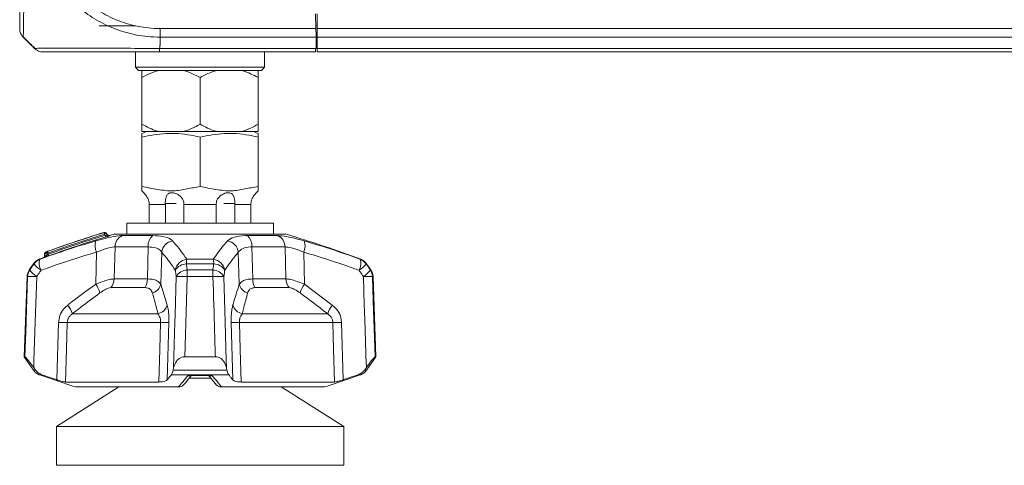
# Model space of a CAD drawing. Header units: millimetres. Extents: x 0 to 1118, y 0 to 864.
# Tile 57 of 248: x 152 to 192, y 411 to 430. Entities that reach past the tile are written whole.
import ezdxf

# ---------------------------------------------------------------- set-up
doc = ezdxf.new("R2010")
doc.units = ezdxf.units.MM

msp = doc.modelspace()

# ---------------------------------------------------------------- linework, layer by layer
at = {"color": 7, "linetype": 'Continuous', "lineweight": 15}
for p, q in [((163.785, 429.892), (163.795, 429.287)), ((163.844, 429.892), (163.844, 429.287)), ((154.932, 429.405), (156.419, 429.405)), ((157.433, 429.287), (163.795, 429.287)), ((163.844, 429.405), (163.793, 429.405)), ((163.794, 429.33), (163.796, 429.405)), ((163.844, 429.287), (368.019, 429.287)), ((163.844, 429.287), (163.844, 428.933)), ((152.125, 428.637), (151.828, 428.933)), ((157.432, 428.637), (157.432, 428.933)), ((163.801, 428.933), (157.432, 428.933)), ((163.809, 428.476), (163.801, 428.933)), ((163.844, 428.933), (368.019, 428.933)), ((163.844, 428.933), (163.844, 428.476)), ((157.404, 428.476), (163.78, 428.476)), ((163.78, 428.476), (163.794, 428.476)), ((163.794, 428.476), (163.809, 428.476)), ((163.844, 428.68), (163.806, 428.68)), ((163.844, 428.476), (368.019, 428.476)), ((163.844, 428.476), (163.844, 428.33)), ((156.419, 428.33), (156.419, 427.705)), ((163.777, 428.33), (157.407, 428.33)), ((161.694, 427.705), (161.694, 428.33)), ((163.844, 428.33), (368.019, 428.33)), ((156.419, 427.705), (156.544, 427.58)), ((156.419, 427.705), (159.057, 427.705)), ((159.057, 427.705), (161.694, 427.705)), ((161.569, 427.58), (161.694, 427.705)), ((159.057, 427.58), (156.544, 427.58)), ((156.682, 427.283), (156.682, 425.377)), ((161.569, 427.58), (159.057, 427.58)), ((159.057, 427.283), (159.057, 425.377)), ((161.432, 427.283), (161.432, 425.377)), ((156.876, 425.08), (156.681, 425.001)), ((156.681, 424.853), (156.681, 422.83)), ((156.682, 425.08), (157.364, 425.08)), ((157.364, 425.08), (158.375, 425.08)), ((158.375, 425.08), (159.739, 425.08)), ((159.057, 424.853), (159.057, 422.83)), ((159.739, 425.08), (160.75, 425.08)), ((160.75, 425.08), (161.432, 425.08)), ((161.433, 425.001), (161.238, 425.08)), ((161.433, 424.853), (161.433, 422.83)), ((157.638, 422.092), (156.978, 422.092)), ((156.978, 422.092), (156.978, 421.33)), ((157.638, 422.092), (157.637, 422.142)), ((157.637, 422.142), (158.086, 422.142)), ((157.638, 421.33), (157.638, 422.092)), ((158.395, 422.142), (158.396, 422.092)), ((159.718, 422.092), (158.396, 422.092)), ((158.396, 422.092), (158.396, 421.33)), ((159.718, 422.092), (159.719, 422.142)), ((159.718, 421.33), (159.718, 422.092)), ((160.476, 422.142), (160.028, 422.142)), ((160.476, 422.142), (160.476, 422.092)), ((161.136, 422.092), (160.476, 422.092)), ((160.476, 422.092), (160.476, 421.33)), ((161.136, 421.33), (161.136, 422.092)), ((156.057, 421.33), (156.057, 420.892)), ((156.057, 421.33), (162.057, 421.33)), ((162.057, 420.892), (162.057, 421.33)), ((155.179, 420.838), (155.142, 420.882)), ((155.276, 420.854), (155.207, 420.935)), ((155.557, 420.892), (162.557, 420.892)), ((155.882, 420.826), (157.123, 420.826)), ((160.991, 420.826), (162.232, 420.826)), ((155.58, 420.366), (155.548, 419.057)), ((156.939, 420.366), (155.58, 420.366)), ((156.903, 419.057), (156.939, 420.366)), ((161.175, 420.366), (161.211, 419.057)), ((162.534, 420.366), (161.175, 420.366)), ((162.566, 419.057), (162.534, 420.366)), ((152.697, 420.089), (152.693, 419.988)), ((154.789, 418.84), (154.818, 420.152)), ((157.492, 420.152), (157.452, 418.84)), ((160.662, 418.84), (160.622, 420.152)), ((163.296, 420.152), (163.325, 418.84)), ((152.244, 419.674), (152.071, 419.422)), ((159.618, 419.674), (158.496, 419.674)), ((158.515, 419.86), (159.599, 419.86)), ((166.043, 419.422), (165.87, 419.674)), ((151.984, 419.156), (151.869, 415.877)), ((159.586, 419.156), (158.528, 419.156)), ((158.535, 419.422), (159.579, 419.422)), ((166.244, 415.877), (166.13, 419.156)), ((155.548, 419.057), (156.903, 419.057)), ((157.452, 418.84), (157.715, 417.989)), ((161.211, 419.057), (162.566, 419.057)), ((163.325, 418.84), (164.466, 417.989)), ((156.814, 418.7), (155.404, 418.7)), ((162.71, 418.7), (161.3, 418.7)), ((153.838, 417.632), (157.334, 417.632)), ((160.78, 417.632), (164.276, 417.632)), ((153.207, 414.935), (153.271, 417.274)), ((157.443, 417.274), (153.626, 417.274)), ((157.785, 417.274), (157.717, 414.935)), ((160.397, 414.935), (160.329, 417.274)), ((164.488, 417.274), (160.671, 417.274)), ((164.843, 417.274), (164.907, 414.935)), ((151.869, 415.877), (152.244, 415.33)), ((151.869, 415.877), (151.897, 415.877)), ((158.431, 415.877), (159.683, 415.877)), ((165.87, 415.33), (166.244, 415.877)), ((166.217, 415.877), (166.244, 415.877)), ((152.257, 415.436), (152.334, 415.33)), ((160.231, 415.144), (157.883, 415.144)), ((157.955, 415.33), (157.978, 415.436)), ((157.955, 415.33), (160.159, 415.33)), ((158.569, 415.121), (159.545, 415.121)), ((159.407, 415.122), (159.735, 414.721)), ((160.136, 415.436), (160.159, 415.33)), ((165.78, 415.33), (165.857, 415.436)), ((153.558, 414.845), (157.377, 414.845)), ((159.51, 414.998), (158.598, 414.998)), ((158.73, 415.105), (159.429, 415.105)), ((160.737, 414.845), (164.556, 414.845)), ((155.733, 414.642), (153.183, 413.03)), ((153.971, 414.642), (158.169, 414.642)), ((159.945, 414.642), (164.143, 414.642)), ((164.931, 413.03), (162.381, 414.642)), ((153.183, 413.03), (153.183, 411.442)), ((159.057, 413.03), (153.183, 413.03)), ((164.931, 413.03), (159.057, 413.03)), ((164.931, 411.442), (164.931, 413.03)), ((159.057, 411.442), (153.183, 411.442)), ((164.931, 411.442), (159.057, 411.442))]:
    msp.add_line(p, q, dxfattribs=at)
at = {"color": 9, "linetype": 'Continuous', "lineweight": 15}
for p, q in [((163.794, 429.33), (163.794, 429.405)), ((163.846, 428.68), (163.806, 428.682)), ((155.208, 420.935), (155.208, 420.928)), ((152.267, 419.674), (152.244, 419.674)), ((152.482, 419.86), (152.504, 419.86)), ((165.61, 419.86), (165.632, 419.86)), ((165.87, 419.674), (165.847, 419.674)), ((152.004, 419.156), (151.984, 419.156)), ((152.071, 419.422), (152.091, 419.422)), ((166.023, 419.422), (166.043, 419.422)), ((166.13, 419.156), (166.11, 419.156)), ((152.244, 415.33), (152.334, 415.33)), ((152.588, 415.144), (152.482, 415.144)), ((152.545, 415.121), (152.563, 415.121)), ((165.632, 415.144), (165.526, 415.144)), ((165.551, 415.121), (165.569, 415.121)), ((165.78, 415.33), (165.87, 415.33))]:
    msp.add_line(p, q, dxfattribs=at)
at = {"color": 7, "linetype": 'Continuous', "lineweight": 15, "flags": 128}
for points in [[(163.795, 429.287), (163.797, 429.189), (163.799, 429.096), (163.8, 429.009), (163.801, 428.933)], [(163.78, 428.476), (163.779, 428.414), (163.778, 428.368), (163.777, 428.34), (163.777, 428.33)], [(155.208, 420.928), (155.248, 420.88), (155.275, 420.848)], [(152.79, 420.024), (152.791, 420.077), (152.792, 420.12)], [(151.897, 415.877), (151.929, 416.876), (152.004, 419.156)], [(152.379, 419.156), (152.317, 417.296), (152.266, 415.726), (152.257, 415.436)], [(157.978, 415.436), (158.03, 417.296), (158.038, 417.581), (158.081, 419.156)], [(158.528, 419.156), (158.499, 418.157), (158.431, 415.877)], [(160.033, 419.156), (160.084, 417.296), (160.128, 415.726), (160.136, 415.436)], [(166.11, 419.156), (166.143, 418.157), (166.217, 415.877)], [(153.626, 417.274), (153.595, 416.173), (153.558, 414.845)], [(157.377, 414.845), (157.413, 416.173), (157.443, 417.274)], [(160.671, 417.274), (160.701, 416.173), (160.737, 414.845)], [(164.556, 414.845), (164.519, 416.173), (164.488, 417.274)]]:
    msp.add_lwpolyline(points, dxfattribs=at)
at = {"color": 7, "linetype": 'Continuous', "lineweight": 15}
for centre, radius, start, end in [((156.182, 422.092), 0.75, 40.2965, 48.2172), ((161.932, 422.092), 0.75, 131.759, 139.7107), ((169.93, 373.003), 50.188, 107.1525, 110.0227), ((155.151, 420.886), 0.075, 40.007, 107.1746), ((155.15, 420.88), 0.075, 40.0454, 107.0773), ((155.328, 420.956), 0.2, 181.1634, 201.4422), ((155.301, 420.724), 0.224, 114.5105, 135.029), ((154.988, 420.765), 0.205, 1.3304, 21.1098), ((155.333, 420.896), 0.075, 220.0453, 286.8671), ((155.333, 420.903), 0.075, 220.8091, 286.7392), ((169.93, 373.003), 50, 106.7055, 106.9486), ((156.073, 420.371), 0.494, 112.8213, 180.6735), ((157.494, 420.411), 0.558, 131.8056, 184.6465), ((160.62, 420.411), 0.558, 355.3536, 48.1975), ((162.041, 420.371), 0.494, 359.329, 67.1762), ((148.184, 373.003), 50, 69.5768, 73.2945), ((155.421, 420.413), 0.657, 162.4902, 203.4132), ((158.014, 420.091), 0.525, 98.3657, 173.3368), ((160.1, 420.091), 0.525, 6.6639, 81.6355), ((162.693, 420.413), 0.657, 336.589, 17.5076), ((152.618, 419.99), 0.075, 289.813, 358.2766), ((152.633, 419.987), 0.0674, 292.5431, 4.7113), ((152.772, 420.086), 0.075, 110.0225, 177.7704), ((152.771, 420.094), 0.0673, 112.2914, 184.7495), ((152.722, 420.019), 0.0679, 292.7357, 4.3871), ((152.86, 420.125), 0.0678, 112.454, 184.4588), ((152.822, 418.978), 1.142, 88.5238, 91.4762), ((153.025, 420.2), 0.192, 183.646, 204.7074), ((152.671, 419.985), 0.196, 3.9104, 24.4993), ((152.656, 419.391), 0.5, 110.4232, 145.587), ((152.679, 419.393), 0.498, 110.5026, 145.6993), ((153.049, 420.233), 0.961, 215.5719, 239.0598), ((169.93, 373.003), 50, 110.2235, 110.4232), ((153.085, 419.696), 0.604, 164.2692, 208.4494), ((158.57, 419.333), 0.53, 95.8905, 171.7865), ((158.518, 419.121), 0.553, 92.3151, 148.6753), ((159.857, 419.624), 1.363, 170.0464, 177.9163), ((158.261, 419.625), 1.358, 2.0759, 9.9706), ((159.544, 419.333), 0.53, 8.2096, 84.1134), ((159.596, 419.121), 0.553, 31.3218, 87.6861), ((165.029, 419.696), 0.603, 331.5495, 15.7356), ((165.065, 420.233), 0.961, 300.9426, 324.4257), ((165.435, 419.393), 0.498, 34.2992, 69.5023), ((165.458, 419.391), 0.5, 34.413, 69.5768), ((152.484, 419.139), 0.5, 145.587, 178), ((152.504, 419.139), 0.501, 145.6686, 178.0179), ((152.191, 415.412), 3.749, 87.1357, 92.8643), ((152.864, 419.972), 0.949, 215.4454, 239.2447), ((158.555, 418.867), 0.555, 92.0835, 148.5578), ((158.305, 413.45), 5.71, 87.7579, 92.2421), ((164.138, 419.151), 5.609, 177.2353, 179.9444), ((153.991, 419.152), 5.595, 0.0489, 2.765), ((159.559, 418.867), 0.555, 31.4382, 87.9188), ((159.809, 413.45), 5.71, 87.7579, 92.2421), ((165.25, 419.972), 0.949, 300.7594, 324.5475), ((165.923, 415.411), 3.75, 87.1358, 92.8642), ((165.609, 419.139), 0.501, 1.9907, 34.3228), ((165.63, 419.139), 0.5, 2, 34.413), ((153.961, 418.214), 1.038, 14.9927, 37.098), ((155.01, 419.066), 0.538, 317.0953, 359.0517), ((156.156, 419.052), 0.746, 331.838, 0.3972), ((156.956, 418.972), 0.514, 287.4887, 345.0465), ((161.158, 418.972), 0.514, 194.9494, 252.5154), ((161.958, 419.052), 0.746, 179.6028, 208.162), ((163.104, 419.066), 0.538, 180.948, 222.9009), ((164.152, 418.214), 1.037, 142.8993, 165.0101), ((152.939, 417.383), 0.932, 15.4599, 40.5421), ((157.216, 418.138), 0.52, 283.1263, 343.3167), ((160.898, 418.138), 0.52, 196.6795, 256.8774), ((165.175, 417.383), 0.932, 139.4591, 164.5351), ((153.449, 422.931), 5.659, 268.2027, 271.7973), ((157.614, 422.467), 5.196, 268.1155, 271.8845), ((160.5, 422.467), 5.195, 268.1154, 271.8846), ((164.665, 422.931), 5.659, 268.2028, 271.7972), ((152.656, 415.613), 0.5, 214.413, 249.5768), ((169.93, 462.001), 50, 249.5768, 249.6535), ((148.184, 462.001), 50, 290.3465, 290.4232), ((165.458, 415.613), 0.5, 290.4232, 325.587)]:
    msp.add_arc(centre, radius, start, end, dxfattribs=at)
at = {"color": 9, "linetype": 'Continuous', "lineweight": 15}
msp.add_arc((152.524, 415.51), 4.582, 87.7406, 87.8372, dxfattribs=at)
at = {"color": 7, "linetype": 'Continuous', "lineweight": 15}
for points, knots in [([(151.682, 429.287), (151.682, 429.315), (151.682, 429.364), (151.682, 429.701), (151.682, 430.123), (151.682, 430.668), (151.682, 431.309), (151.682, 432.018), (151.682, 432.788), (151.682, 433.486), (151.682, 433.92), (151.682, 434.08)], [0, 0, 0, 0, 0.158412, 0.271114, 0.383835, 0.49919, 0.608333, 0.717478, 0.826751, 0.936005, 1, 1, 1, 1]), ([(151.828, 434.08), (151.828, 433.908), (151.828, 433.442), (151.833, 432.69), (151.84, 431.859), (151.846, 431.094), (151.847, 430.403), (151.844, 429.819), (151.838, 429.37), (151.83, 429.014), (151.829, 428.963), (151.829, 428.933)], [0, 0, 0, 0, 0.063883, 0.173205, 0.282521, 0.391668, 0.500808, 0.61621, 0.728943, 0.841676, 1, 1, 1, 1]), ([(157.432, 428.933), (157.255, 428.939), (156.789, 428.954), (156.037, 429.1), (155.215, 429.405), (154.451, 429.85), (153.799, 430.396), (153.247, 431.041), (152.803, 431.767), (152.497, 432.545), (152.318, 433.326), (152.297, 433.827), (152.286, 434.08)], [0, 0, 0, 0, 0.065797, 0.172761, 0.282894, 0.389757, 0.499798, 0.596872, 0.703946, 0.814211, 0.906126, 1, 1, 1, 1]), ([(152.639, 434.08), (152.649, 433.848), (152.67, 433.382), (152.838, 432.66), (153.13, 431.937), (153.544, 431.263), (154.059, 430.664), (154.662, 430.155), (155.366, 429.737), (156.132, 429.448), (156.831, 429.306), (157.267, 429.292), (157.433, 429.287)], [0, 0, 0, 0, 0.092915, 0.185815, 0.294478, 0.403162, 0.500201, 0.608625, 0.717045, 0.825568, 0.93408, 1, 1, 1, 1]), ([(151.828, 428.933), (151.807, 428.958), (151.763, 429.007), (151.717, 429.095), (151.688, 429.189), (151.684, 429.254), (151.682, 429.287)], [0, 0, 0, 0, 0.250002, 0.499993, 0.749995, 1, 1, 1, 1]), ([(157.432, 428.933), (157.432, 428.958), (157.432, 429.007), (157.432, 429.095), (157.432, 429.189), (157.432, 429.254), (157.433, 429.287)], [0, 0, 0, 0, 0.249996, 0.4999983, 0.7499986, 1, 1, 1, 1]), ([(151.823, 428.943), (151.933, 428.834), (152.093, 428.677), (152.264, 428.525), (152.316, 428.478)], [0, 0, 0, 0, 0.6913903, 1, 1, 1, 1]), ([(152.285, 428.476), (152.272, 428.49), (152.228, 428.534), (152.176, 428.586), (152.136, 428.626), (152.127, 428.635), (152.125, 428.637), (152.125, 428.637)], [0, 0, 0, 0, 0.2451817, 0.8175184, 0.9607109, 0.9921756, 1, 1, 1, 1]), ([(152.285, 428.476), (152.291, 428.477), (152.307, 428.477), (152.452, 428.48), (152.757, 428.486), (153.203, 428.491), (153.814, 428.493), (154.554, 428.491), (155.388, 428.485), (156.318, 428.478), (157.009, 428.477), (157.404, 428.476)], [0, 0, 0, 0, 0.062705, 0.17058, 0.281665, 0.389428, 0.500417, 0.635269, 0.742284, 0.852423, 1, 1, 1, 1]), ([(152.285, 428.476), (152.31, 428.455), (152.359, 428.411), (152.447, 428.365), (152.541, 428.335), (152.606, 428.332), (152.639, 428.33)], [0, 0, 0, 0, 0.249998, 0.5000015, 0.7500139, 1, 1, 1, 1]), ([(157.432, 428.637), (157.431, 428.635), (157.422, 428.619), (157.412, 428.565), (157.407, 428.514), (157.404, 428.476)], [0, 0, 0, 0, 0.051243, 0.304548, 1, 1, 1, 1]), ([(157.404, 428.476), (157.404, 428.455), (157.405, 428.411), (157.405, 428.365), (157.406, 428.335), (157.406, 428.332), (157.407, 428.33)], [0, 0, 0, 0, 0.249998, 0.500001, 0.750005, 1, 1, 1, 1]), ([(157.407, 428.33), (157.039, 428.33), (156.4, 428.33), (155.537, 428.33), (154.763, 428.33), (154.077, 428.33), (153.508, 428.33), (153.089, 428.33), (152.799, 428.33), (152.66, 428.33), (152.645, 428.33), (152.639, 428.33)], [0, 0, 0, 0, 0.147653, 0.256205, 0.364778, 0.499589, 0.608943, 0.718292, 0.827742, 0.937176, 1, 1, 1, 1]), ([(157.364, 427.58), (157.241, 427.54), (157.007, 427.463), (156.787, 427.341), (156.682, 427.283)], [0, 0, 0, 0, 0.523814, 1, 1, 1, 1]), ([(156.682, 427.283), (156.682, 427.304), (156.682, 427.428), (156.682, 427.511), (156.682, 427.58)], [0, 0, 0, 0, 0.165013, 1, 1, 1, 1]), ([(159.057, 427.283), (158.853, 427.39), (158.631, 427.507), (158.394, 427.574), (158.375, 427.58)], [0, 0, 0, 0, 0.916123, 1, 1, 1, 1]), ([(159.739, 427.58), (159.616, 427.54), (159.382, 427.463), (159.162, 427.341), (159.057, 427.283)], [0, 0, 0, 0, 0.523814, 1, 1, 1, 1]), ([(161.432, 427.283), (161.228, 427.39), (161.006, 427.507), (160.769, 427.574), (160.75, 427.58)], [0, 0, 0, 0, 0.916124, 1, 1, 1, 1]), ([(161.432, 427.58), (161.432, 427.574), (161.432, 427.507), (161.432, 427.39), (161.432, 427.283)], [0, 0, 0, 0, 0.090597, 1, 1, 1, 1]), ([(156.682, 425.377), (156.886, 425.27), (157.108, 425.153), (157.345, 425.086), (157.364, 425.08)], [0, 0, 0, 0, 0.916109, 1, 1, 1, 1]), ([(156.682, 425.08), (156.682, 425.086), (156.682, 425.153), (156.682, 425.27), (156.682, 425.377)], [0, 0, 0, 0, 0.090596, 1, 1, 1, 1]), ([(158.375, 425.08), (158.498, 425.12), (158.732, 425.197), (158.952, 425.319), (159.057, 425.377)], [0, 0, 0, 0, 0.523807, 1, 1, 1, 1]), ([(159.057, 425.377), (159.261, 425.27), (159.483, 425.153), (159.72, 425.086), (159.739, 425.08)], [0, 0, 0, 0, 0.916124, 1, 1, 1, 1]), ([(160.75, 425.08), (160.873, 425.12), (161.107, 425.197), (161.327, 425.319), (161.432, 425.377)], [0, 0, 0, 0, 0.523813, 1, 1, 1, 1]), ([(161.432, 425.377), (161.432, 425.356), (161.432, 425.232), (161.432, 425.149), (161.432, 425.08)], [0, 0, 0, 0, 0.165013, 1, 1, 1, 1]), ([(156.681, 424.853), (157.008, 424.915), (157.672, 425.042), (158.475, 424.979), (158.933, 424.879), (159.057, 424.853)], [0, 0, 0, 0, 0.414448, 0.841797, 1, 1, 1, 1]), ([(156.681, 424.996), (156.681, 424.982), (156.681, 424.964), (156.681, 424.875), (156.681, 424.853)], [0, 0, 0, 0, 0.741828, 1, 1, 1, 1]), ([(159.057, 424.853), (159.384, 424.915), (160.047, 425.042), (160.85, 424.979), (161.309, 424.879), (161.433, 424.853)], [0, 0, 0, 0, 0.414443, 0.841797, 1, 1, 1, 1]), ([(161.433, 424.853), (161.433, 424.875), (161.433, 424.963), (161.433, 424.984), (161.433, 424.999)], [0, 0, 0, 0, 0.258164, 1, 1, 1, 1]), ([(156.681, 422.83), (156.895, 422.791), (157.322, 422.712), (157.939, 422.616), (158.515, 422.74), (158.876, 422.8), (159.057, 422.83)], [0, 0, 0, 0, 0.271626, 0.542689, 0.771111, 1, 1, 1, 1]), ([(156.681, 422.651), (156.681, 422.651), (156.681, 422.651), (156.681, 422.726), (156.681, 422.795), (156.681, 422.83)], [0, 0, 0, 0, 0.000005, 0.498507, 1, 1, 1, 1]), ([(159.057, 422.83), (159.271, 422.791), (159.698, 422.712), (160.315, 422.616), (160.891, 422.74), (161.252, 422.8), (161.433, 422.83)], [0, 0, 0, 0, 0.271626, 0.542689, 0.771111, 1, 1, 1, 1]), ([(161.433, 422.83), (161.433, 422.829), (161.433, 422.808), (161.433, 422.708), (161.433, 422.67), (161.433, 422.651)], [0, 0, 0, 0, 0.017003, 0.50892, 1, 1, 1, 1]), ([(156.755, 422.577), (156.754, 422.577), (156.754, 422.577), (156.788, 422.544), (156.848, 422.476), (156.917, 422.368), (156.963, 422.25), (156.972, 422.174), (156.976, 422.142)], [0, 0, 0, 0, 0.096723, 0.238401, 0.457486, 0.682405, 0.870021, 1, 1, 1, 1]), ([(157.637, 422.142), (157.637, 422.176), (157.637, 422.251), (157.656, 422.369), (157.698, 422.481), (157.771, 422.554), (157.866, 422.583), (157.964, 422.579), (158.082, 422.545), (158.209, 422.476), (158.318, 422.368), (158.383, 422.25), (158.392, 422.174), (158.395, 422.142)], [0, 0, 0, 0, 0.068836, 0.15561, 0.274918, 0.39562, 0.471777, 0.548298, 0.619148, 0.728702, 0.841177, 0.935002, 1, 1, 1, 1]), ([(159.719, 422.142), (159.723, 422.176), (159.732, 422.251), (159.797, 422.369), (159.91, 422.481), (160.049, 422.554), (160.175, 422.583), (160.269, 422.579), (160.353, 422.545), (160.418, 422.476), (160.459, 422.368), (160.477, 422.25), (160.477, 422.174), (160.476, 422.142)], [0, 0, 0, 0, 0.068836, 0.155608, 0.274923, 0.395622, 0.47178, 0.548298, 0.619148, 0.728704, 0.841178, 0.935001, 1, 1, 1, 1]), ([(161.138, 422.142), (161.142, 422.176), (161.152, 422.251), (161.198, 422.369), (161.27, 422.482), (161.333, 422.552), (161.364, 422.581), (161.36, 422.578), (161.359, 422.577)], [0, 0, 0, 0, 0.137693, 0.31127, 0.549932, 0.791372, 0.943717, 1, 1, 1, 1]), ([(156.976, 422.142), (156.976, 422.136), (156.977, 422.119), (156.977, 422.102), (156.978, 422.092)], [0, 0, 0, 0, 0.377045, 1, 1, 1, 1]), ([(161.136, 422.092), (161.137, 422.099), (161.137, 422.116), (161.138, 422.133), (161.138, 422.142)], [0, 0, 0, 0, 0.413706, 1, 1, 1, 1]), ([(152.834, 420.188), (153.177, 420.309), (153.745, 420.51), (154.511, 420.761), (154.934, 420.891), (155.128, 420.951)], [0, 0, 0, 0, 0.450958, 0.747381, 1, 1, 1, 1]), ([(152.85, 420.066), (153.177, 420.182), (153.852, 420.42), (154.63, 420.671), (155.081, 420.809), (155.179, 420.838)], [0, 0, 0, 0, 0.42368, 0.875182, 1, 1, 1, 1]), ([(155.142, 420.882), (154.948, 420.822), (154.526, 420.692), (153.76, 420.442), (153.193, 420.241), (152.851, 420.12)], [0, 0, 0, 0, 0.25261, 0.549031, 1, 1, 1, 1]), ([(155.193, 420.769), (155.095, 420.74), (154.645, 420.603), (153.867, 420.352), (153.193, 420.114), (152.867, 419.998)], [0, 0, 0, 0, 0.124811, 0.576305, 1, 1, 1, 1]), ([(154.795, 420.611), (155.004, 420.668), (155.401, 420.776), (155.734, 420.824), (155.863, 420.826), (155.882, 420.826)], [0, 0, 0, 0, 0.487115, 0.923779, 1, 1, 1, 1]), ([(155.275, 420.848), (155.275, 420.847), (155.275, 420.846), (155.271, 420.844), (155.266, 420.843), (155.255, 420.841), (155.241, 420.84), (155.214, 420.838), (155.192, 420.838), (155.181, 420.838), (155.179, 420.838)], [0, 0, 0, 0, 0.14401, 0.173353, 0.333959, 0.347089, 0.529634, 0.734157, 0.967291, 1, 1, 1, 1]), ([(155.193, 420.769), (155.195, 420.77), (155.214, 420.776), (155.249, 420.787), (155.293, 420.801), (155.327, 420.813), (155.35, 420.821), (155.353, 420.823), (155.354, 420.824)], [0, 0, 0, 0, 0.029368, 0.242631, 0.43974, 0.627013, 0.813643, 1, 1, 1, 1]), ([(157.123, 420.826), (157.273, 420.819), (157.573, 420.804), (157.827, 420.71), (157.909, 420.637), (157.937, 420.611)], [0, 0, 0, 0, 0.395964, 0.786903, 1, 1, 1, 1]), ([(160.177, 420.611), (160.256, 420.668), (160.406, 420.776), (160.758, 420.824), (160.961, 420.826), (160.991, 420.826)], [0, 0, 0, 0, 0.487112, 0.923783, 1, 1, 1, 1]), ([(162.232, 420.826), (162.343, 420.819), (162.564, 420.804), (162.966, 420.71), (163.227, 420.637), (163.319, 420.611)], [0, 0, 0, 0, 0.395961, 0.786896, 1, 1, 1, 1]), ([(152.504, 419.86), (152.587, 419.89), (153.007, 420.041), (153.767, 420.302), (154.452, 420.508), (154.795, 420.611)], [0, 0, 0, 0, 0.10922, 0.554207, 1, 1, 1, 1]), ([(155.58, 420.366), (155.567, 420.366), (155.477, 420.364), (155.239, 420.315), (154.965, 420.209), (154.818, 420.152)], [0, 0, 0, 0, 0.074325, 0.503745, 1, 1, 1, 1]), ([(157.492, 420.152), (157.473, 420.178), (157.419, 420.251), (157.25, 420.344), (157.042, 420.359), (156.939, 420.366)], [0, 0, 0, 0, 0.219478, 0.612443, 1, 1, 1, 1]), ([(157.937, 420.611), (158.025, 420.508), (158.2, 420.302), (158.391, 420.041), (158.495, 419.89), (158.515, 419.86)], [0, 0, 0, 0, 0.445794, 0.89078, 1, 1, 1, 1]), ([(159.599, 419.86), (159.619, 419.89), (159.723, 420.041), (159.914, 420.302), (160.089, 420.508), (160.177, 420.611)], [0, 0, 0, 0, 0.10922, 0.554208, 1, 1, 1, 1]), ([(161.175, 420.366), (161.155, 420.366), (161.015, 420.364), (160.771, 420.315), (160.674, 420.209), (160.622, 420.152)], [0, 0, 0, 0, 0.07432, 0.503743, 1, 1, 1, 1]), ([(163.296, 420.152), (163.231, 420.178), (163.05, 420.251), (162.767, 420.344), (162.612, 420.359), (162.534, 420.366)], [0, 0, 0, 0, 0.219469, 0.61244, 1, 1, 1, 1]), ([(163.319, 420.611), (163.662, 420.508), (164.347, 420.302), (165.107, 420.041), (165.527, 419.89), (165.61, 419.86)], [0, 0, 0, 0, 0.445795, 0.890779, 1, 1, 1, 1]), ([(154.818, 420.152), (154.48, 420.05), (153.803, 419.846), (153.051, 419.588), (152.636, 419.438), (152.555, 419.409)], [0, 0, 0, 0, 0.445417, 0.890657, 1, 1, 1, 1]), ([(152.748, 419.956), (152.743, 419.955), (152.727, 419.949), (152.698, 419.939), (152.673, 419.93), (152.659, 419.925)], [0, 0, 0, 0, 0.181196, 0.531182, 1, 1, 1, 1]), ([(152.704, 420.089), (152.704, 420.071), (152.702, 420.039), (152.701, 420.007), (152.701, 419.993)], [0, 0, 0, 0, 0.568727, 1, 1, 1, 1]), ([(152.701, 419.993), (152.711, 419.997), (152.725, 420.002), (152.749, 420.01), (152.769, 420.017), (152.785, 420.022), (152.79, 420.024)], [0, 0, 0, 0, 0.3500075, 0.468842, 0.8188422, 1, 1, 1, 1]), ([(152.792, 420.12), (152.78, 420.116), (152.756, 420.108), (152.727, 420.097), (152.711, 420.091), (152.704, 420.089)], [0, 0, 0, 0, 0.4305733, 0.7867519, 1, 1, 1, 1]), ([(152.746, 420.157), (152.752, 420.159), (152.769, 420.165), (152.798, 420.175), (152.821, 420.183), (152.834, 420.188)], [0, 0, 0, 0, 0.213253, 0.569463, 1, 1, 1, 1]), ([(152.748, 419.956), (152.756, 419.959), (152.773, 419.965), (152.815, 419.98), (152.85, 419.992), (152.867, 419.998)], [0, 0, 0, 0, 0.282845, 0.641592, 1, 1, 1, 1]), ([(152.85, 420.066), (152.841, 420.06), (152.824, 420.047), (152.803, 420.033), (152.794, 420.027), (152.79, 420.024)], [0, 0, 0, 0, 0.374509, 0.732422, 1, 1, 1, 1]), ([(152.851, 420.12), (152.851, 420.106), (152.85, 420.088), (152.85, 420.07), (152.85, 420.066)], [0, 0, 0, 0, 0.786997, 1, 1, 1, 1]), ([(158.045, 419.409), (158.026, 419.438), (157.925, 419.588), (157.742, 419.846), (157.575, 420.05), (157.492, 420.152)], [0, 0, 0, 0, 0.10934, 0.554583, 1, 1, 1, 1]), ([(160.622, 420.152), (160.539, 420.05), (160.372, 419.846), (160.189, 419.588), (160.088, 419.438), (160.069, 419.409)], [0, 0, 0, 0, 0.445417, 0.890658, 1, 1, 1, 1]), ([(165.559, 419.409), (165.478, 419.438), (165.063, 419.588), (164.311, 419.846), (163.634, 420.05), (163.296, 420.152)], [0, 0, 0, 0, 0.109343, 0.554583, 1, 1, 1, 1]), ([(152.091, 419.422), (152.134, 419.483), (152.192, 419.567), (152.251, 419.651), (152.267, 419.674)], [0, 0, 0, 0, 0.7289603, 1, 1, 1, 1]), ([(152.646, 419.92), (152.645, 419.92), (152.644, 419.92), (152.653, 419.923), (152.659, 419.925)], [0, 0, 0, 0, 0.309464, 1, 1, 1, 1]), ([(158.496, 419.674), (158.499, 419.651), (158.512, 419.567), (158.525, 419.483), (158.535, 419.422)], [0, 0, 0, 0, 0.271041, 1, 1, 1, 1]), ([(159.579, 419.422), (159.589, 419.483), (159.602, 419.567), (159.615, 419.651), (159.618, 419.674)], [0, 0, 0, 0, 0.728953, 1, 1, 1, 1]), ([(165.847, 419.674), (165.863, 419.651), (165.922, 419.567), (165.98, 419.483), (166.023, 419.422)], [0, 0, 0, 0, 0.2710397, 1, 1, 1, 1]), ([(152.555, 419.409), (152.539, 419.386), (152.48, 419.302), (152.421, 419.218), (152.379, 419.156)], [0, 0, 0, 0, 0.2710224, 1, 1, 1, 1]), ([(158.081, 419.156), (158.073, 419.218), (158.061, 419.302), (158.049, 419.386), (158.045, 419.409)], [0, 0, 0, 0, 0.72898, 1, 1, 1, 1]), ([(159.683, 415.877), (159.673, 416.21), (159.641, 417.303), (159.608, 418.396), (159.586, 419.156)], [0, 0, 0, 0, 0.304644, 1, 1, 1, 1]), ([(160.069, 419.409), (160.065, 419.386), (160.053, 419.302), (160.041, 419.218), (160.033, 419.156)], [0, 0, 0, 0, 0.271015, 1, 1, 1, 1]), ([(165.735, 419.156), (165.693, 419.218), (165.634, 419.302), (165.575, 419.386), (165.559, 419.409)], [0, 0, 0, 0, 0.728998, 1, 1, 1, 1]), ([(165.857, 415.436), (165.837, 416.056), (165.814, 416.771), (165.773, 418.011), (165.753, 418.631), (165.735, 419.156)], [0, 0, 0, 0, 0.5000003, 0.5765677, 1, 1, 1, 1]), ([(153.648, 417.989), (153.662, 418.001), (154.038, 418.291), (154.421, 418.571), (154.789, 418.84)], [0, 0, 0, 0, 0.039659, 1, 1, 1, 1]), ([(154.789, 418.84), (154.905, 418.886), (155.109, 418.968), (155.371, 419.042), (155.488, 419.052), (155.548, 419.057)], [0, 0, 0, 0, 0.395387, 0.691754, 1, 1, 1, 1]), ([(156.903, 419.057), (156.969, 419.054), (157.121, 419.046), (157.333, 418.979), (157.408, 418.891), (157.452, 418.84)], [0, 0, 0, 0, 0.247165, 0.561324, 1, 1, 1, 1]), ([(160.399, 417.989), (160.403, 418.001), (160.489, 418.291), (160.577, 418.571), (160.662, 418.84)], [0, 0, 0, 0, 0.039659, 1, 1, 1, 1]), ([(160.662, 418.84), (160.7, 418.886), (160.768, 418.968), (160.967, 419.042), (161.129, 419.052), (161.211, 419.057)], [0, 0, 0, 0, 0.395388, 0.691759, 1, 1, 1, 1]), ([(162.566, 419.057), (162.613, 419.054), (162.719, 419.046), (162.974, 418.979), (163.196, 418.891), (163.325, 418.84)], [0, 0, 0, 0, 0.247158, 0.561331, 1, 1, 1, 1]), ([(154.964, 418.482), (154.699, 418.287), (154.335, 418.019), (153.964, 417.73), (153.852, 417.643), (153.838, 417.632)], [0, 0, 0, 0, 0.6998932, 0.9602035, 1, 1, 1, 1]), ([(155.404, 418.7), (155.37, 418.695), (155.301, 418.685), (155.145, 418.607), (155.031, 418.529), (154.964, 418.482)], [0, 0, 0, 0, 0.287491, 0.579142, 1, 1, 1, 1]), ([(157.11, 418.482), (157.089, 418.533), (157.054, 418.618), (156.938, 418.689), (156.852, 418.697), (156.814, 418.7)], [0, 0, 0, 0, 0.464642, 0.770158, 1, 1, 1, 1]), ([(157.334, 417.632), (157.331, 417.643), (157.256, 417.933), (157.182, 418.213), (157.11, 418.482)], [0, 0, 0, 0, 0.039794, 1, 1, 1, 1]), ([(161.003, 418.482), (160.951, 418.287), (160.88, 418.019), (160.805, 417.73), (160.783, 417.643), (160.78, 417.632)], [0, 0, 0, 0, 0.699894, 0.960207, 1, 1, 1, 1]), ([(161.3, 418.7), (161.254, 418.695), (161.16, 418.685), (161.054, 418.607), (161.022, 418.529), (161.003, 418.482)], [0, 0, 0, 0, 0.287499, 0.579133, 1, 1, 1, 1]), ([(163.15, 418.482), (163.076, 418.533), (162.952, 418.618), (162.798, 418.689), (162.736, 418.697), (162.71, 418.7)], [0, 0, 0, 0, 0.46463, 0.770155, 1, 1, 1, 1]), ([(164.276, 417.632), (164.262, 417.643), (163.891, 417.933), (163.513, 418.213), (163.15, 418.482)], [0, 0, 0, 0, 0.0397898, 1, 1, 1, 1]), ([(153.648, 417.989), (153.588, 417.936), (153.455, 417.818), (153.31, 417.571), (153.284, 417.373), (153.271, 417.274)], [0, 0, 0, 0, 0.2894367, 0.6444467, 1, 1, 1, 1]), ([(157.785, 417.274), (157.786, 417.335), (157.788, 417.504), (157.768, 417.768), (157.732, 417.916), (157.715, 417.989)], [0, 0, 0, 0, 0.217546, 0.609522, 1, 1, 1, 1]), ([(160.399, 417.989), (160.386, 417.936), (160.356, 417.818), (160.328, 417.571), (160.329, 417.373), (160.329, 417.274)], [0, 0, 0, 0, 0.289429, 0.6444464, 1, 1, 1, 1]), ([(164.843, 417.274), (164.837, 417.335), (164.822, 417.504), (164.704, 417.768), (164.546, 417.916), (164.466, 417.989)], [0, 0, 0, 0, 0.217544, 0.609524, 1, 1, 1, 1]), ([(153.838, 417.632), (153.804, 417.606), (153.732, 417.551), (153.674, 417.461), (153.637, 417.366), (153.631, 417.316), (153.626, 417.274)], [0, 0, 0, 0, 0.311996, 0.665249, 0.720958, 1, 1, 1, 1]), ([(157.334, 417.632), (157.36, 417.596), (157.403, 417.537), (157.432, 417.433), (157.444, 417.351), (157.444, 417.305), (157.443, 417.274)], [0, 0, 0, 0, 0.415107, 0.693741, 0.79692, 1, 1, 1, 1]), ([(160.78, 417.632), (160.76, 417.606), (160.718, 417.551), (160.688, 417.461), (160.671, 417.366), (160.671, 417.316), (160.671, 417.274)], [0, 0, 0, 0, 0.311996, 0.66526, 0.720961, 1, 1, 1, 1]), ([(164.276, 417.632), (164.321, 417.596), (164.396, 417.537), (164.453, 417.433), (164.481, 417.351), (164.485, 417.305), (164.488, 417.274)], [0, 0, 0, 0, 0.415118, 0.693749, 0.796924, 1, 1, 1, 1]), ([(152.257, 415.436), (152.187, 415.529), (152.086, 415.665), (151.976, 415.799), (151.917, 415.864), (151.903, 415.873), (151.897, 415.877)], [0, 0, 0, 0, 0.455732, 0.663822, 0.840544, 1, 1, 1, 1]), ([(158.431, 415.877), (158.389, 415.873), (158.306, 415.865), (158.184, 415.798), (158.05, 415.662), (158.006, 415.524), (157.978, 415.436)], [0, 0, 0, 0, 0.161642, 0.322156, 0.570664, 1, 1, 1, 1]), ([(160.136, 415.436), (160.106, 415.529), (160.062, 415.665), (159.926, 415.799), (159.811, 415.864), (159.724, 415.873), (159.683, 415.877)], [0, 0, 0, 0, 0.455735, 0.663824, 0.840534, 1, 1, 1, 1]), ([(166.217, 415.877), (166.21, 415.873), (166.197, 415.865), (166.137, 415.798), (166.025, 415.662), (165.923, 415.524), (165.857, 415.436)], [0, 0, 0, 0, 0.161656, 0.322165, 0.570667, 1, 1, 1, 1]), ([(152.334, 415.33), (152.374, 415.285), (152.446, 415.204), (152.544, 415.163), (152.588, 415.144)], [0, 0, 0, 0, 0.558806, 1, 1, 1, 1]), ([(152.563, 415.121), (152.821, 415.029), (153.288, 414.863), (153.76, 414.711), (153.971, 414.642)], [0, 0, 0, 0, 0.552477, 1, 1, 1, 1]), ([(152.588, 415.144), (152.622, 415.132), (152.745, 415.09), (152.951, 415.019), (153.123, 414.963), (153.207, 414.935)], [0, 0, 0, 0, 0.168846, 0.594689, 1, 1, 1, 1]), ([(157.717, 414.935), (157.74, 414.963), (157.795, 415.031), (157.851, 415.102), (157.883, 415.144)], [0, 0, 0, 0, 0.40608, 1, 1, 1, 1]), ([(157.883, 415.144), (157.899, 415.17), (157.925, 415.213), (157.946, 415.296), (157.955, 415.33)], [0, 0, 0, 0, 0.576862, 1, 1, 1, 1]), ([(158.169, 414.642), (158.229, 414.711), (158.363, 414.863), (158.496, 415.029), (158.569, 415.121)], [0, 0, 0, 0, 0.447789, 1, 1, 1, 1]), ([(159.545, 415.121), (159.618, 415.029), (159.751, 414.863), (159.885, 414.711), (159.945, 414.642)], [0, 0, 0, 0, 0.552213, 1, 1, 1, 1]), ([(160.159, 415.33), (160.171, 415.285), (160.192, 415.204), (160.219, 415.163), (160.231, 415.144)], [0, 0, 0, 0, 0.558827, 1, 1, 1, 1]), ([(160.231, 415.144), (160.24, 415.132), (160.273, 415.09), (160.328, 415.019), (160.374, 414.963), (160.397, 414.935)], [0, 0, 0, 0, 0.168849, 0.594701, 1, 1, 1, 1]), ([(164.143, 414.642), (164.354, 414.711), (164.826, 414.863), (165.293, 415.029), (165.551, 415.121)], [0, 0, 0, 0, 0.4477909, 1, 1, 1, 1]), ([(164.907, 414.935), (164.991, 414.963), (165.198, 415.031), (165.404, 415.102), (165.526, 415.144)], [0, 0, 0, 0, 0.406083, 1, 1, 1, 1]), ([(165.526, 415.144), (165.583, 415.17), (165.681, 415.213), (165.751, 415.296), (165.78, 415.33)], [0, 0, 0, 0, 0.576871, 1, 1, 1, 1]), ([(153.558, 414.845), (153.537, 414.847), (153.496, 414.851), (153.378, 414.881), (153.275, 414.913), (153.215, 414.932), (153.207, 414.935)], [0, 0, 0, 0, 0.312241, 0.624151, 0.944921, 1, 1, 1, 1]), ([(157.717, 414.935), (157.698, 414.918), (157.658, 414.885), (157.536, 414.852), (157.429, 414.848), (157.377, 414.845)], [0, 0, 0, 0, 0.336658, 0.673854, 1, 1, 1, 1]), ([(158.375, 414.724), (158.367, 414.714), (158.344, 414.683), (158.284, 414.651), (158.231, 414.645), (158.204, 414.642)], [0, 0, 0, 0, 0.182782, 0.591342, 1, 1, 1, 1]), ([(158.378, 414.721), (158.405, 414.751), (158.512, 414.872), (158.616, 415.008), (158.693, 415.109)], [0, 0, 0, 0, 0.252022, 1, 1, 1, 1]), ([(158.674, 415.109), (158.693, 415.107), (158.713, 415.104), (158.731, 415.109), (158.732, 415.109)], [0, 0, 0, 0, 0.969315, 1, 1, 1, 1]), ([(159.739, 414.724), (159.746, 414.714), (159.77, 414.683), (159.83, 414.651), (159.883, 414.645), (159.91, 414.642)], [0, 0, 0, 0, 0.185492, 0.592731, 1, 1, 1, 1]), ([(160.737, 414.845), (160.687, 414.847), (160.586, 414.851), (160.47, 414.881), (160.416, 414.913), (160.399, 414.932), (160.397, 414.935)], [0, 0, 0, 0, 0.312231, 0.624129, 0.944902, 1, 1, 1, 1]), ([(164.907, 414.935), (164.855, 414.918), (164.75, 414.885), (164.623, 414.852), (164.578, 414.848), (164.556, 414.845)], [0, 0, 0, 0, 0.336657, 0.673855, 1, 1, 1, 1]), ([(158.204, 414.642), (158.195, 414.642), (158.184, 414.642), (158.172, 414.642), (158.169, 414.642)], [0, 0, 0, 0, 0.765984, 1, 1, 1, 1]), ([(159.945, 414.642), (159.936, 414.642), (159.924, 414.642), (159.912, 414.642), (159.91, 414.642)], [0, 0, 0, 0, 0.766216, 1, 1, 1, 1])]:
    msp.add_open_spline(points, degree=3, knots=knots, dxfattribs=at)
at = {"color": 9, "linetype": 'Continuous', "lineweight": 15}
for points, knots in [([(155.128, 420.951), (155.128, 420.951), (155.131, 420.955), (155.13, 420.957), (155.129, 420.958)], [0, 0, 0, 0, 0.002217, 1, 1, 1, 1]), ([(155.275, 420.848), (155.275, 420.848), (155.275, 420.852), (155.275, 420.855), (155.275, 420.854), (155.275, 420.853)], [0, 0, 0, 0, 0.123381, 0.764314, 1, 1, 1, 1]), ([(155.354, 420.83), (155.354, 420.83), (155.354, 420.832), (155.354, 420.828), (155.354, 420.825), (155.354, 420.824)], [0, 0, 0, 0, 0.2360503, 0.8766711, 1, 1, 1, 1]), ([(152.701, 419.993), (152.697, 419.991), (152.693, 419.987), (152.693, 419.987), (152.693, 419.988)], [0, 0, 0, 0, 0.695145, 1, 1, 1, 1]), ([(158.569, 415.121), (158.57, 415.121), (158.588, 415.116), (158.624, 415.107), (158.658, 415.109), (158.674, 415.109)], [0, 0, 0, 0, 0.016223, 0.529442, 1, 1, 1, 1]), ([(158.697, 415.109), (158.695, 415.107), (158.682, 415.09), (158.648, 415.086), (158.607, 415.095), (158.579, 415.113), (158.569, 415.121), (158.569, 415.121)], [0, 0, 0, 0, 0.05744, 0.383287, 0.788264, 0.993506, 1, 1, 1, 1]), ([(159.545, 415.121), (159.545, 415.121), (159.535, 415.113), (159.507, 415.095), (159.466, 415.085), (159.428, 415.093), (159.412, 415.115), (159.406, 415.122)], [0, 0, 0, 0, 0.005836, 0.190839, 0.555898, 0.849598, 1, 1, 1, 1]), ([(159.429, 415.109), (159.449, 415.108), (159.486, 415.107), (159.526, 415.116), (159.544, 415.121), (159.545, 415.121)], [0, 0, 0, 0, 0.523072, 0.985386, 1, 1, 1, 1])]:
    msp.add_open_spline(points, degree=3, knots=knots, dxfattribs=at)

doc.saveas('drawing.dxf')
